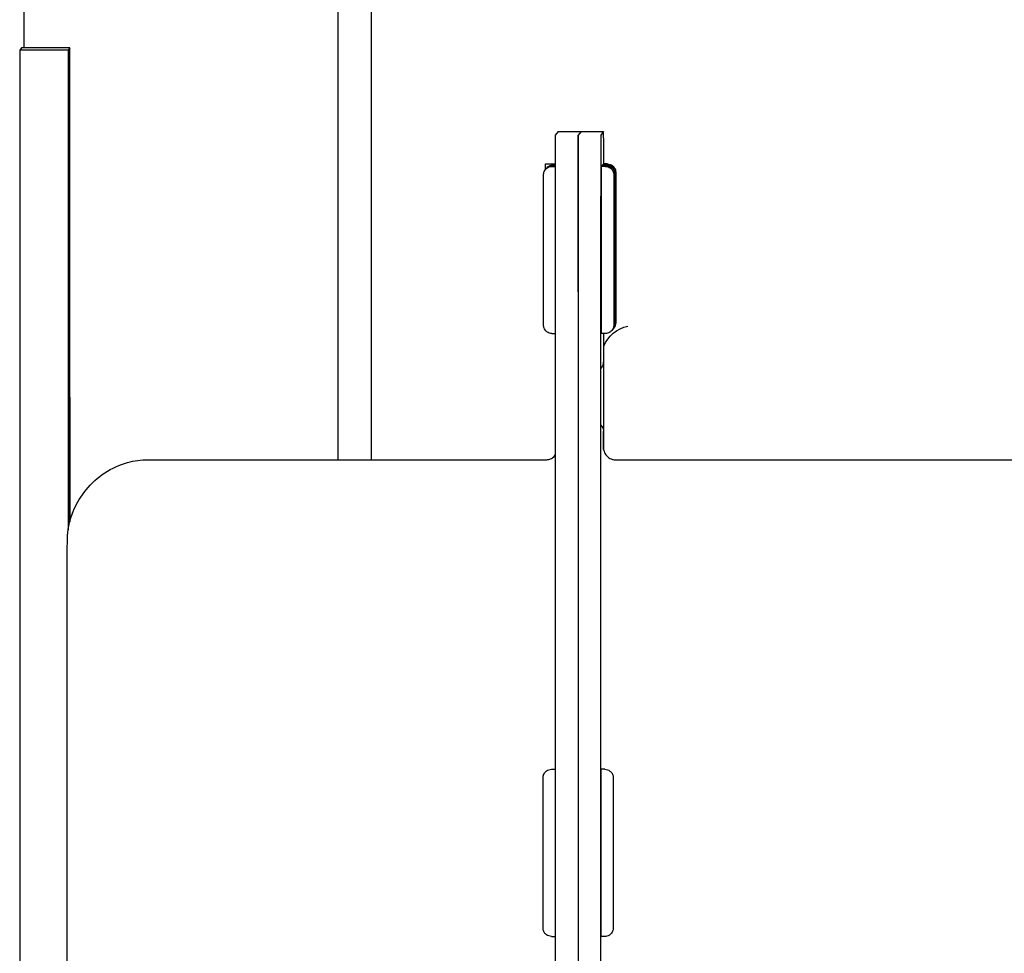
# Model space of a CAD drawing. Header units: inches. Extents: x 1 to 669, y 0 to 417.
# Tile 128 of 256: x 66.2 to 67.38, y 369.63 to 370.74. Entities that reach past the tile are written whole.
import ezdxf

# ---------------------------------------------------------------- set-up
doc = ezdxf.new("R2010")
doc.units = ezdxf.units.IN
doc.header["$LTSCALE"] = 12
doc.header["$MEASUREMENT"] = 0
doc.layers.add('X', color=1, linetype='CONTINUOUS')

msp = doc.modelspace()

# ---------------------------------------------------------------- linework, layer by layer
at = {"layer": 'X', "extrusion": (-2.44929e-16, -1, -2.22045e-16)}
for p, q in [((66.58191, 370.21584), (66.58191, 371.51566)), ((66.62128, 371.51566), (66.62128, 370.21584)), ((66.20571, 370.70881), (66.20571, 371.03318)), ((66.20255, 370.70881), (66.20043, 370.7061)), ((66.20043, 370.7061), (66.20043, 367.2061)), ((66.25843, 370.7061), (66.20043, 370.7061)), ((66.26055, 370.70881), (66.20255, 370.70881)), ((66.26055, 370.70881), (66.25843, 370.7061)), ((66.25843, 370.7061), (66.25843, 370.13182)), ((66.26055, 370.14238), (66.26055, 370.70881)), ((66.84211, 370.60441), (66.84557, 370.60884)), ((66.84557, 370.60884), (66.89957, 370.60884)), ((66.87257, 370.60884), (66.86911, 370.60441)), ((66.89957, 370.60884), (66.89611, 370.60441)), ((66.83, 370.57005), (66.84204, 370.57005)), ((66.83768, 370.56708), (66.84204, 370.56708)), ((66.83846, 370.56807), (66.84204, 370.56807)), ((66.83923, 370.56905), (66.84204, 370.56905)), ((66.90168, 370.56708), (66.89668, 370.56708)), ((66.90246, 370.56807), (66.89746, 370.56807)), ((66.90323, 370.56905), (66.89823, 370.56905)), ((66.904, 370.57005), (66.899, 370.57005)), ((66.84199, 367.49176), (66.84199, 370.41676)), ((66.86899, 370.41676), (66.86899, 367.49176)), ((66.89599, 370.41676), (66.89599, 367.49176)), ((66.83, 370.37005), (66.83058, 370.37005)), ((66.83768, 370.36708), (66.84199, 370.36708)), ((66.90168, 370.36708), (66.89668, 370.36708)), ((66.89969, 370.22697), (66.89969, 370.36708)), ((66.89618, 370.32493), (66.89738, 370.32647)), ((66.89946, 370.22801), (66.89946, 370.25007)), ((66.25873, 370.23208), (66.25877, 370.23208)), ((66.26037, 370.23418), (66.26041, 370.23418)), ((66.35393, 370.21584), (66.83018, 370.21584)), ((66.91418, 370.21584), (67.39043, 370.21584)), ((66.25873, 370.19599), (66.25877, 370.19599)), ((66.26037, 370.19809), (66.26041, 370.19809)), ((66.27738, 370.17639), (66.28007, 370.17982)), ((66.26039, 370.16091), (66.26036, 370.16086)), ((66.25875, 370.15881), (66.25872, 370.15876)), ((66.83708, 369.84537), (66.84199, 369.84537)), ((66.90108, 369.84537), (66.89608, 369.84537)), ((66.25732, 368.07217), (66.25732, 369.83717)), ((66.83708, 369.64537), (66.84199, 369.64537)), ((66.90108, 369.64537), (66.89608, 369.64537))]:
    msp.add_line(p, q, dxfattribs=at)
at = {"layer": 'X'}
for centre, major_axis, ratio, start_param, end_param in [((66.89957, 370.42134), (0, 0.1875), 0.0006521, -0.6549074, 0.0008344), ((66.86911, 370.41691), (0, 0.1875), 0.0006521, 0.0008344, 1.5716308), ((66.89611, 370.41691), (0, 0.1875), 0.0006521, 0.0008344, 1.5716308), ((66.89668, 370.46708), (0, 0.1), 0.0006521, 0, 1.5716308), ((66.89746, 370.46807), (0, 0.1), 0.0006521, 0, 0.1408622), ((66.89823, 370.46905), (0, 0.1), 0.0006521, 0, 0.1402069), ((66.899, 370.47005), (0, 0.1), 0.0006521, 0, 0.1408622), ((66.89668, 370.46708), (0, -0.1), 0.0006521, -1.5699619, 0), ((66.88951, 370.33264), (-0.00326, -0.00946), 0.9989424, 1.2387848, 1.9021557), ((66.26039, 370.21611), (0, -0.075), 0.0006521, 0.1353228, 4.7132234), ((66.25875, 370.21401), (0, -0.075), 0.0006521, -1.5699619, 4.7132234), ((66.25874, 370.21086), (0, 0.05255), 0.0006445, -0.0010912, 0.598985), ((66.25875, 370.21401), (0, 0.0487), 0.0006521, -0.7845568, 0.0008258), ((66.26039, 370.21296), (0, 0.05255), 0.0006445, -0.0010912, 0.598985), ((66.26039, 370.21611), (0, 0.0487), 0.0006521, -0.7845568, 0.0008258), ((66.25875, 370.21401), (0, 0.03608), 0.0006521, 0.0008344, 1.048032), ((66.25875, 370.21401), (0, 0.03608), 0.0006521, -1.0463631, 0.0004694), ((66.25875, 370.20579), (0, 0.05226), 0.0006529, -1.3769486, -0.6148738), ((66.26039, 370.21611), (0, 0.03608), 0.0006521, 0.0008344, 1.048032), ((66.26039, 370.21611), (0, 0.03608), 0.0006521, -1.0463631, 0.0004694), ((66.2604, 370.20789), (0, 0.05226), 0.0006529, -1.3769486, -0.6148738), ((66.88623, 370.24594), (0.00946, -0.00326), 0.9989406, 0.3320115, 0.4351387), ((66.25875, 370.21401), (0, -0.03608), 0.0006521, -2.0935607, -1.0463631), ((66.25875, 370.21401), (0, 0.03608), 0.0006521, -2.0935607, -1.0463631), ((66.26039, 370.21611), (0, -0.03608), 0.0006521, -2.0935607, -1.0463631), ((66.26039, 370.21611), (0, 0.03608), 0.0006521, -2.0935607, -1.0463631), ((66.26039, 370.21611), (0, -0.075), 0.0006521, -1.5699619, -0.130196), ((66.25875, 370.21401), (0, -0.03608), 0.0006521, -1.0463631, 0.0008344), ((66.25875, 370.21401), (0, -0.03608), 0.0006521, 0.0008344, 1.048032), ((66.26039, 370.21611), (0, -0.03608), 0.0006521, -1.0463631, 0.0008344), ((66.26039, 370.21611), (0, -0.03608), 0.0006521, 0.0008344, 1.048032), ((66.89608, 369.74537), (0, 0.1), 0.0006521, 0, 1.5716308), ((66.89608, 369.74537), (0, -0.1), 0.0006521, -1.5699619, 0)]:
    msp.add_ellipse(centre, major_axis=major_axis, ratio=ratio, start_param=start_param, end_param=end_param, dxfattribs=at)
at = {"layer": 'X', "extrusion": (5.43853e-32, 2.22045e-16, -1)}
for centre, major_axis, start_param, end_param in [((66.84211, 370.41691), (0, 0.1875), -1.5716308, -0.0008344), ((66.83, 370.47005), (0, 0.1), -0.3651148, 0)]:
    msp.add_ellipse(centre, major_axis=major_axis, ratio=0.0006521, start_param=start_param, end_param=end_param, dxfattribs=at)
at = {"layer": 'X', "extrusion": (5.43852e-32, 2.22045e-16, -1)}
for centre, major_axis, start_param, end_param in [((66.86911, 370.41691), (0, 0.1875), -1.5716308, -0.0008344), ((66.26039, 370.21611), (0, -0.0552), -1.6042738, 2.3880031), ((66.25875, 370.21401), (0, -0.0552), -0.0009313, 2.3880031)]:
    msp.add_ellipse(centre, major_axis=major_axis, ratio=0.0006521, start_param=start_param, end_param=end_param, dxfattribs=at)
at = {"layer": 'X', "extrusion": (5.43854e-32, 2.22045e-16, -1)}
msp.add_ellipse((66.83, 370.47005), major_axis=(0, -0.1), ratio=0.0006521, start_param=0, end_param=0.1139131, dxfattribs=at)
at = {"layer": 'X', "extrusion": (1.47911e-31, 2.22045e-16, -1)}
msp.add_ellipse((66.88946, 370.25007), major_axis=(0.00326, 0.00946), ratio=0.9989424, start_param=0.4049527, end_param=1.239437, dxfattribs=at)
at = {"layer": 'X'}
for points, knots in [([(66.83768, 370.36708), (66.8366, 370.36708), (66.83551, 370.36726), (66.83347, 370.36795), (66.83251, 370.36846), (66.83082, 370.36974), (66.83006, 370.37052), (66.82885, 370.37227), (66.82839, 370.37325), (66.82794, 370.37476), (66.82784, 370.37527), (66.82776, 370.37587), (66.82774, 370.37598), (66.82773, 370.37617), (66.82772, 370.37624), (66.82771, 370.3764), (66.8277, 370.37647), (66.8277, 370.37659), (66.82769, 370.37664), (66.82769, 370.37674), (66.82769, 370.37678), (66.82769, 370.3769), (66.82768, 370.37694), (66.82768, 370.37711), (66.82768, 370.37721), (66.82768, 370.37778), (66.82767, 370.3785), (66.82766, 370.38194), (66.82766, 370.38614), (66.82765, 370.39701), (66.82764, 370.40363), (66.82763, 370.41861), (66.82763, 370.42717), (66.82763, 370.44513), (66.82763, 370.45475), (66.82763, 370.47387), (66.82763, 370.48359), (66.82763, 370.50192), (66.82763, 370.51075), (66.82764, 370.52643), (66.82764, 370.53348), (66.82765, 370.54492), (66.82766, 370.54946), (66.82767, 370.55399), (66.82767, 370.55514), (66.82768, 370.55637), (66.82768, 370.5567), (66.82768, 370.55704), (66.82768, 370.55712), (66.82769, 370.55729), (66.82769, 370.55734), (66.82769, 370.55753), (66.8277, 370.55761), (66.82771, 370.55779), (66.82771, 370.55786), (66.82773, 370.55803), (66.82774, 370.55813), (66.82777, 370.55837), (66.82779, 370.55851), (66.82785, 370.55889), (66.82789, 370.55913), (66.82807, 370.5599), (66.82824, 370.56042), (66.82881, 370.56179), (66.8293, 370.56262), (66.83056, 370.56418), (66.83137, 370.56491), (66.83315, 370.56606), (66.83415, 370.5665), (66.83599, 370.56697), (66.83684, 370.56708), (66.83768, 370.56708)], [0, 0, 0, 0, 0.0032486, 0.0032486, 0.00643284, 0.00643284, 0.00961935, 0.00961935, 0.01280485, 0.01280485, 0.0143401, 0.0143401, 0.01470487, 0.01470487, 0.01497982, 0.01497982, 0.01536006, 0.01536006, 0.01574395, 0.01574395, 0.01637924, 0.01637924, 0.01785202, 0.01785202, 0.02226475, 0.02226475, 0.03553342, 0.03553342, 0.06637602, 0.06637602, 0.09507725, 0.09507725, 0.12376912, 0.12376912, 0.15245262, 0.15245262, 0.1811343, 0.1811343, 0.20981587, 0.20981587, 0.2384989, 0.2384989, 0.26718764, 0.26718764, 0.28141293, 0.28141293, 0.28955979, 0.28955979, 0.29326269, 0.29326269, 0.29465359, 0.29465359, 0.29530503, 0.29530503, 0.29558883, 0.29558883, 0.29594851, 0.29594851, 0.29637696, 0.29637696, 0.29713583, 0.29713583, 0.29875064, 0.29875064, 0.30159224, 0.30159224, 0.304771, 0.304771, 0.30795706, 0.30795706, 0.31048651, 0.31048651, 0.31048651, 0.31048651]), ([(66.83021, 370.56372), (66.83035, 370.56394), (66.83051, 370.56415), (66.83134, 370.56517), (66.83214, 370.5659), (66.83392, 370.56705), (66.83492, 370.56749), (66.83677, 370.56797), (66.83762, 370.56807), (66.83846, 370.56807)], [0.3008185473, 0.3008185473, 0.3008185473, 0.3008185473, 0.3015922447, 0.3015922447, 0.3047710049, 0.3047710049, 0.307957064, 0.307957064, 0.3104865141, 0.3104865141, 0.3104865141, 0.3104865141]), ([(66.83098, 370.56471), (66.83112, 370.56492), (66.83128, 370.56513), (66.8321, 370.56615), (66.83291, 370.56688), (66.83469, 370.56803), (66.83569, 370.56847), (66.83753, 370.56895), (66.83838, 370.56905), (66.83923, 370.56905)], [0.3008243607, 0.3008243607, 0.3008243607, 0.3008243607, 0.3015922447, 0.3015922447, 0.3047710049, 0.3047710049, 0.307957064, 0.307957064, 0.3104865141, 0.3104865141, 0.3104865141, 0.3104865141]), ([(66.90168, 370.56708), (66.90277, 370.56708), (66.90386, 370.5669), (66.9059, 370.56622), (66.90686, 370.56571), (66.90855, 370.56443), (66.90931, 370.56364), (66.91051, 370.5619), (66.91098, 370.56091), (66.91142, 370.55941), (66.91153, 370.55889), (66.91161, 370.5583), (66.91162, 370.55818), (66.91164, 370.558), (66.91165, 370.55793), (66.91166, 370.55777), (66.91167, 370.55769), (66.91167, 370.55757), (66.91168, 370.55753), (66.91168, 370.55743), (66.91168, 370.55738), (66.91168, 370.55727), (66.91168, 370.55723), (66.91169, 370.55706), (66.91169, 370.55695), (66.91169, 370.55638), (66.9117, 370.55567), (66.9117, 370.55222), (66.91171, 370.54803), (66.91172, 370.53715), (66.91173, 370.53054), (66.91173, 370.51556), (66.91174, 370.507), (66.91174, 370.48904), (66.91174, 370.47941), (66.91174, 370.4603), (66.91174, 370.45058), (66.91174, 370.43225), (66.91174, 370.42342), (66.91173, 370.40774), (66.91172, 370.40069), (66.91171, 370.38924), (66.91171, 370.3847), (66.9117, 370.38017), (66.9117, 370.37902), (66.91169, 370.37779), (66.91169, 370.37747), (66.91169, 370.37713), (66.91169, 370.37705), (66.91168, 370.37688), (66.91168, 370.37683), (66.91168, 370.37664), (66.91167, 370.37656), (66.91166, 370.37637), (66.91166, 370.37631), (66.91164, 370.37614), (66.91163, 370.37603), (66.9116, 370.3758), (66.91158, 370.37566), (66.91152, 370.37528), (66.91148, 370.37503), (66.91129, 370.37427), (66.91113, 370.37375), (66.91056, 370.37238), (66.91007, 370.37155), (66.90881, 370.36999), (66.908, 370.36926), (66.90622, 370.36811), (66.90522, 370.36767), (66.90338, 370.36719), (66.90253, 370.36708), (66.90168, 370.36708)], [0, 0, 0, 0, 0.0032486, 0.0032486, 0.00643284, 0.00643284, 0.00961935, 0.00961935, 0.01280485, 0.01280485, 0.0143401, 0.0143401, 0.01470487, 0.01470487, 0.01497982, 0.01497982, 0.01536006, 0.01536006, 0.01574395, 0.01574395, 0.01637924, 0.01637924, 0.01785202, 0.01785202, 0.02226475, 0.02226475, 0.03553342, 0.03553342, 0.06637602, 0.06637602, 0.09507725, 0.09507725, 0.12376912, 0.12376912, 0.15245262, 0.15245262, 0.1811343, 0.1811343, 0.20981587, 0.20981587, 0.2384989, 0.2384989, 0.26718764, 0.26718764, 0.28141293, 0.28141293, 0.28955979, 0.28955979, 0.29326269, 0.29326269, 0.29465359, 0.29465359, 0.29530503, 0.29530503, 0.29558883, 0.29558883, 0.29594851, 0.29594851, 0.29637696, 0.29637696, 0.29713583, 0.29713583, 0.29875064, 0.29875064, 0.30159224, 0.30159224, 0.304771, 0.304771, 0.30795706, 0.30795706, 0.31048651, 0.31048651, 0.31048651, 0.31048651]), ([(66.90246, 370.56807), (66.90354, 370.56807), (66.90464, 370.56789), (66.90667, 370.56721), (66.90763, 370.5667), (66.90933, 370.56542), (66.91008, 370.56463), (66.91129, 370.56289), (66.91176, 370.5619), (66.9122, 370.5604), (66.91231, 370.55988), (66.91239, 370.55929), (66.9124, 370.55917), (66.91242, 370.55899), (66.91242, 370.55892), (66.91244, 370.55876), (66.91244, 370.55868), (66.91245, 370.55856), (66.91245, 370.55852), (66.91245, 370.55842), (66.91246, 370.55837), (66.91246, 370.55826), (66.91246, 370.55822), (66.91246, 370.55805), (66.91246, 370.55794), (66.91247, 370.55737), (66.91247, 370.55666), (66.91248, 370.55321), (66.91249, 370.54902), (66.9125, 370.53815), (66.9125, 370.53153), (66.91251, 370.51655), (66.91251, 370.50799), (66.91252, 370.49003), (66.91252, 370.4804), (66.91252, 370.46129), (66.91252, 370.45157), (66.91251, 370.43324), (66.91251, 370.42441), (66.9125, 370.40873), (66.9125, 370.40168), (66.91249, 370.39023), (66.91248, 370.38569), (66.91247, 370.38116), (66.91247, 370.38001), (66.91247, 370.37878), (66.91246, 370.37846), (66.91246, 370.37812), (66.91246, 370.37804), (66.91246, 370.37787), (66.91246, 370.37782), (66.91245, 370.37763), (66.91245, 370.37755), (66.91243, 370.37736), (66.91243, 370.3773), (66.91241, 370.37713), (66.9124, 370.37703), (66.91238, 370.37679), (66.91236, 370.37665), (66.9123, 370.37627), (66.91225, 370.37602), (66.91207, 370.37526), (66.9119, 370.37474), (66.91133, 370.37337), (66.91084, 370.37254), (66.91015, 370.37168), (66.91004, 370.37155), (66.90994, 370.37143)], [0, 0, 0, 0, 0.0032486, 0.0032486, 0.00643284, 0.00643284, 0.00961935, 0.00961935, 0.01280485, 0.01280485, 0.0143401, 0.0143401, 0.01470487, 0.01470487, 0.01497982, 0.01497982, 0.01536006, 0.01536006, 0.01574395, 0.01574395, 0.01637924, 0.01637924, 0.01785202, 0.01785202, 0.02226475, 0.02226475, 0.03553342, 0.03553342, 0.06637602, 0.06637602, 0.09507725, 0.09507725, 0.12376912, 0.12376912, 0.15245262, 0.15245262, 0.1811343, 0.1811343, 0.20981587, 0.20981587, 0.2384989, 0.2384989, 0.26718764, 0.26718764, 0.28141293, 0.28141293, 0.28955979, 0.28955979, 0.29326269, 0.29326269, 0.29465359, 0.29465359, 0.29530503, 0.29530503, 0.29558883, 0.29558883, 0.29594851, 0.29594851, 0.29637696, 0.29637696, 0.29713583, 0.29713583, 0.29875064, 0.29875064, 0.30159224, 0.30159224, 0.30207401, 0.30207401, 0.30207401, 0.30207401]), ([(66.90323, 370.56905), (66.90431, 370.56905), (66.90541, 370.56887), (66.90744, 370.56819), (66.9084, 370.56768), (66.91009, 370.5664), (66.91085, 370.56561), (66.91206, 370.56387), (66.91252, 370.56288), (66.91297, 370.56138), (66.91307, 370.56086), (66.91315, 370.56027), (66.91317, 370.56016), (66.91318, 370.55997), (66.91319, 370.5599), (66.9132, 370.55974), (66.91321, 370.55966), (66.91321, 370.55954), (66.91322, 370.5595), (66.91322, 370.5594), (66.91322, 370.55936), (66.91323, 370.55924), (66.91323, 370.5592), (66.91323, 370.55903), (66.91323, 370.55893), (66.91323, 370.55835), (66.91324, 370.55764), (66.91325, 370.55419), (66.91325, 370.55), (66.91326, 370.53913), (66.91327, 370.53251), (66.91328, 370.51753), (66.91328, 370.50897), (66.91328, 370.49101), (66.91328, 370.48138), (66.91328, 370.46227), (66.91328, 370.45255), (66.91328, 370.43422), (66.91328, 370.42539), (66.91327, 370.40971), (66.91327, 370.40266), (66.91326, 370.39122), (66.91325, 370.38667), (66.91324, 370.38214), (66.91324, 370.381), (66.91323, 370.37976), (66.91323, 370.37944), (66.91323, 370.3791), (66.91323, 370.37902), (66.91322, 370.37885), (66.91322, 370.3788), (66.91322, 370.37861), (66.91321, 370.37853), (66.9132, 370.37835), (66.9132, 370.37828), (66.91318, 370.37811), (66.91317, 370.37801), (66.91314, 370.37777), (66.91312, 370.37763), (66.91306, 370.37725), (66.91302, 370.377), (66.91284, 370.37624), (66.91267, 370.37572), (66.9121, 370.37435), (66.91161, 370.37352), (66.91091, 370.37266), (66.91081, 370.37254), (66.91071, 370.37242)], [0, 0, 0, 0, 0.0032486, 0.0032486, 0.00643284, 0.00643284, 0.00961935, 0.00961935, 0.01280485, 0.01280485, 0.0143401, 0.0143401, 0.01470487, 0.01470487, 0.01497982, 0.01497982, 0.01536006, 0.01536006, 0.01574395, 0.01574395, 0.01637924, 0.01637924, 0.01785202, 0.01785202, 0.02226475, 0.02226475, 0.03553342, 0.03553342, 0.06637602, 0.06637602, 0.09507725, 0.09507725, 0.12376912, 0.12376912, 0.15245262, 0.15245262, 0.1811343, 0.1811343, 0.20981587, 0.20981587, 0.2384989, 0.2384989, 0.26718764, 0.26718764, 0.28141293, 0.28141293, 0.28955979, 0.28955979, 0.29326269, 0.29326269, 0.29465359, 0.29465359, 0.29530503, 0.29530503, 0.29558883, 0.29558883, 0.29594851, 0.29594851, 0.29637696, 0.29637696, 0.29713583, 0.29713583, 0.29875064, 0.29875064, 0.30159224, 0.30159224, 0.30206819, 0.30206819, 0.30206819, 0.30206819]), ([(66.904, 370.57005), (66.90508, 370.57005), (66.90618, 370.56986), (66.90821, 370.56918), (66.90917, 370.56867), (66.91087, 370.56739), (66.91162, 370.5666), (66.91283, 370.56486), (66.9133, 370.56387), (66.91374, 370.56237), (66.91385, 370.56185), (66.91393, 370.56126), (66.91394, 370.56115), (66.91396, 370.56096), (66.91396, 370.56089), (66.91398, 370.56073), (66.91398, 370.56066), (66.91399, 370.56053), (66.91399, 370.56049), (66.91399, 370.56039), (66.914, 370.56035), (66.914, 370.56023), (66.914, 370.56019), (66.914, 370.56002), (66.914, 370.55992), (66.91401, 370.55934), (66.91401, 370.55863), (66.91402, 370.55518), (66.91403, 370.55099), (66.91404, 370.54012), (66.91404, 370.5335), (66.91405, 370.51852), (66.91405, 370.50996), (66.91406, 370.492), (66.91406, 370.48237), (66.91406, 370.46326), (66.91406, 370.45354), (66.91405, 370.43521), (66.91405, 370.42638), (66.91404, 370.4107), (66.91404, 370.40365), (66.91403, 370.39221), (66.91402, 370.38766), (66.91402, 370.38313), (66.91401, 370.38199), (66.91401, 370.38075), (66.91401, 370.38043), (66.914, 370.38009), (66.914, 370.38001), (66.914, 370.37984), (66.914, 370.37979), (66.91399, 370.3796), (66.91399, 370.37952), (66.91397, 370.37934), (66.91397, 370.37927), (66.91396, 370.3791), (66.91395, 370.379), (66.91392, 370.37876), (66.9139, 370.37862), (66.91384, 370.37824), (66.91379, 370.37799), (66.91361, 370.37723), (66.91344, 370.37671), (66.91288, 370.37534), (66.91238, 370.37451), (66.91169, 370.37365), (66.91158, 370.37353), (66.91148, 370.3734)], [0, 0, 0, 0, 0.0032486, 0.0032486, 0.00643284, 0.00643284, 0.00961935, 0.00961935, 0.01280485, 0.01280485, 0.0143401, 0.0143401, 0.01470487, 0.01470487, 0.01497982, 0.01497982, 0.01536006, 0.01536006, 0.01574395, 0.01574395, 0.01637924, 0.01637924, 0.01785202, 0.01785202, 0.02226475, 0.02226475, 0.03553342, 0.03553342, 0.06637602, 0.06637602, 0.09507725, 0.09507725, 0.12376912, 0.12376912, 0.15245262, 0.15245262, 0.1811343, 0.1811343, 0.20981587, 0.20981587, 0.2384989, 0.2384989, 0.26718764, 0.26718764, 0.28141293, 0.28141293, 0.28955979, 0.28955979, 0.29326269, 0.29326269, 0.29465359, 0.29465359, 0.29530503, 0.29530503, 0.29558883, 0.29558883, 0.29594851, 0.29594851, 0.29637696, 0.29637696, 0.29713583, 0.29713583, 0.29875064, 0.29875064, 0.30159224, 0.30159224, 0.30207401, 0.30207401, 0.30207401, 0.30207401]), ([(66.83018, 370.21584), (66.83181, 370.21584), (66.83345, 370.21611), (66.8365, 370.21714), (66.83794, 370.21791), (66.83967, 370.21921), (66.84012, 370.21959), (66.84054, 370.21999)], [0, 0, 0, 0, 0.004869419, 0.004869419, 0.009646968, 0.009646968, 0.011379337, 0.011379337, 0.011379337, 0.011379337]), ([(66.83932, 370.21817), (66.84031, 370.21944), (66.84111, 370.2209), (66.84177, 370.22277), (66.84189, 370.22316), (66.84199, 370.22353)], [0, 0, 0, 0, 0.0048406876, 0.0048406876, 0.006041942, 0.006041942, 0.006041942, 0.006041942]), ([(66.8992, 370.23034), (66.8992, 370.23034), (66.8992, 370.23033), (66.8992, 370.23023), (66.8992, 370.23017), (66.89923, 370.22967), (66.89924, 370.22948), (66.8993, 370.22902), (66.89932, 370.22884), (66.89941, 370.22822), (66.89951, 370.22772), (66.89987, 370.22624), (66.90023, 370.22523), (66.90115, 370.22335), (66.90171, 370.22245), (66.90299, 370.2208), (66.90372, 370.22004), (66.90532, 370.2187), (66.9062, 370.2181), (66.90804, 370.21712), (66.90902, 370.21672), (66.91137, 370.21604), (66.91278, 370.21584), (66.91418, 370.21584)], [0.598625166, 0.598625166, 0.598625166, 0.598625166, 0.602019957, 0.602019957, 0.606326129, 0.606326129, 0.607913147, 0.607913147, 0.608700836, 0.608700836, 0.6103013, 0.6103013, 0.613462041, 0.613462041, 0.616599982, 0.616599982, 0.619737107, 0.619737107, 0.622874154, 0.622874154, 0.626011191, 0.626011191, 0.630213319, 0.630213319, 0.630213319, 0.630213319]), ([(66.28007, 370.17982), (66.28631, 370.18781), (66.29396, 370.19486), (66.31074, 370.20589), (66.32005, 370.21007), (66.33754, 370.21476), (66.34577, 370.21584), (66.35393, 370.21584)], [0, 0, 0, 0, 0.030401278, 0.030401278, 0.060253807, 0.060253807, 0.084739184, 0.084739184, 0.084739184, 0.084739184]), ([(66.25732, 369.83717), (66.25732, 369.86759), (66.25732, 369.8984), (66.25733, 369.95553), (66.25734, 369.98263), (66.25737, 370.03039), (66.25738, 370.05165), (66.25741, 370.08573), (66.25743, 370.09897), (66.25746, 370.11171), (66.25747, 370.1148), (66.25748, 370.11789), (66.25749, 370.11855), (66.2575, 370.11977), (66.25751, 370.12004), (66.25752, 370.12079), (66.25753, 370.12121), (66.25757, 370.12232), (66.25759, 370.12285), (66.25765, 370.12408), (66.2577, 370.12478), (66.25785, 370.12691), (66.258, 370.12841), (66.25843, 370.13201), (66.25876, 370.13413), (66.26033, 370.14233), (66.26211, 370.14835), (66.26771, 370.16205), (66.2721, 370.16962), (66.27738, 370.17639)], [0, 0, 0, 0, 0.09124678, 0.09124678, 0.180847, 0.180847, 0.27052259, 0.27052259, 0.36025867, 0.36025867, 0.40494157, 0.40494157, 0.42660109, 0.42660109, 0.43197052, 0.43197052, 0.43580846, 0.43580846, 0.43809618, 0.43809618, 0.44037378, 0.44037378, 0.4449161, 0.4449161, 0.45134792, 0.45134792, 0.46999733, 0.46999733, 0.49575334, 0.49575334, 0.49575334, 0.49575334]), ([(66.83708, 369.64537), (66.836, 369.64537), (66.8349, 369.64555), (66.83287, 369.64624), (66.83191, 369.64675), (66.83021, 369.64803), (66.82946, 369.64881), (66.82825, 369.65056), (66.82778, 369.65155), (66.82734, 369.65305), (66.82724, 369.65356), (66.82716, 369.65416), (66.82714, 369.65427), (66.82712, 369.65446), (66.82712, 369.65453), (66.82711, 369.65469), (66.8271, 369.65476), (66.82709, 369.65488), (66.82709, 369.65493), (66.82709, 369.65503), (66.82709, 369.65507), (66.82708, 369.65519), (66.82708, 369.65523), (66.82708, 369.6554), (66.82708, 369.6555), (66.82707, 369.65608), (66.82707, 369.65679), (66.82706, 369.66024), (66.82706, 369.66443), (66.82705, 369.6753), (66.82704, 369.68192), (66.82703, 369.6969), (66.82703, 369.70546), (66.82703, 369.72342), (66.82702, 369.73304), (66.82702, 369.7435), (66.82702, 369.7444), (66.82702, 369.748), (66.82702, 369.7507), (66.82702, 369.76153), (66.82703, 369.76964), (66.82703, 369.78626), (66.82703, 369.7948), (66.82704, 369.80965), (66.82705, 369.81617), (66.82706, 369.82644), (66.82706, 369.83032), (66.82707, 369.83367), (66.82707, 369.83441), (66.82708, 369.8351), (66.82708, 369.83525), (66.82708, 369.83547), (66.82708, 369.83551), (66.82709, 369.83571), (66.82709, 369.83576), (66.8271, 369.8359), (66.8271, 369.83599), (66.82712, 369.83622), (66.82713, 369.83635), (66.82716, 369.8366), (66.82717, 369.83672), (66.82722, 369.83706), (66.82726, 369.83728), (66.82741, 369.83795), (66.82754, 369.8384), (66.82801, 369.83967), (66.82843, 369.84046), (66.82956, 369.84204), (66.83032, 369.84281), (66.83203, 369.84407), (66.833, 369.84456), (66.83499, 369.84521), (66.83605, 369.84537), (66.83708, 369.84537)], [0, 0, 0, 0, 0.0032486, 0.0032486, 0.00643284, 0.00643284, 0.00961935, 0.00961935, 0.01280485, 0.01280485, 0.0143401, 0.0143401, 0.01470487, 0.01470487, 0.01497982, 0.01497982, 0.01536006, 0.01536006, 0.01574395, 0.01574395, 0.01637924, 0.01637924, 0.01785202, 0.01785202, 0.02226475, 0.02226475, 0.03553342, 0.03553342, 0.06637602, 0.06637602, 0.09507725, 0.09507725, 0.12376912, 0.12376912, 0.15245262, 0.15245262, 0.1551505, 0.1551505, 0.16325145, 0.16325145, 0.18775779, 0.18775779, 0.21657726, 0.21657726, 0.24525611, 0.24525611, 0.27394802, 0.27394802, 0.28619571, 0.28619571, 0.29174862, 0.29174862, 0.29434908, 0.29434908, 0.29494733, 0.29494733, 0.29549571, 0.29549571, 0.29594024, 0.29594024, 0.29632845, 0.29632845, 0.29700344, 0.29700344, 0.29840249, 0.29840249, 0.30106446, 0.30106446, 0.30423201, 0.30423201, 0.30741792, 0.30741792, 0.31053166, 0.31053166, 0.31053166, 0.31053166]), ([(66.90108, 369.84537), (66.90217, 369.84537), (66.90326, 369.84519), (66.90529, 369.84451), (66.90626, 369.844), (66.90795, 369.84272), (66.90871, 369.84193), (66.90991, 369.84019), (66.91038, 369.8392), (66.91082, 369.8377), (66.91093, 369.83718), (66.91101, 369.83659), (66.91102, 369.83647), (66.91104, 369.83629), (66.91105, 369.83622), (66.91106, 369.83606), (66.91106, 369.83598), (66.91107, 369.83586), (66.91107, 369.83582), (66.91108, 369.83572), (66.91108, 369.83567), (66.91108, 369.83556), (66.91108, 369.83552), (66.91109, 369.83535), (66.91109, 369.83524), (66.91109, 369.83467), (66.91109, 369.83396), (66.9111, 369.83051), (66.91111, 369.82632), (66.91112, 369.81545), (66.91113, 369.80883), (66.91113, 369.79385), (66.91114, 369.78529), (66.91114, 369.76733), (66.91114, 369.7577), (66.91114, 369.73859), (66.91114, 369.72887), (66.91114, 369.71054), (66.91113, 369.70171), (66.91113, 369.68603), (66.91112, 369.67898), (66.91111, 369.66753), (66.91111, 369.66299), (66.9111, 369.65846), (66.9111, 369.65731), (66.91109, 369.65608), (66.91109, 369.65576), (66.91109, 369.65542), (66.91109, 369.65534), (66.91108, 369.65517), (66.91108, 369.65512), (66.91107, 369.65493), (66.91107, 369.65485), (66.91106, 369.65466), (66.91105, 369.6546), (66.91104, 369.65443), (66.91103, 369.65433), (66.911, 369.65409), (66.91098, 369.65395), (66.91092, 369.65357), (66.91087, 369.65332), (66.91069, 369.65256), (66.91053, 369.65204), (66.90996, 369.65067), (66.90947, 369.64984), (66.90821, 369.64828), (66.9074, 369.64755), (66.90562, 369.6464), (66.90462, 369.64596), (66.90278, 369.64548), (66.90193, 369.64537), (66.90108, 369.64537)], [0, 0, 0, 0, 0.0032486, 0.0032486, 0.00643284, 0.00643284, 0.00961935, 0.00961935, 0.01280485, 0.01280485, 0.0143401, 0.0143401, 0.01470487, 0.01470487, 0.01497982, 0.01497982, 0.01536006, 0.01536006, 0.01574395, 0.01574395, 0.01637924, 0.01637924, 0.01785202, 0.01785202, 0.02226475, 0.02226475, 0.03553342, 0.03553342, 0.06637602, 0.06637602, 0.09507725, 0.09507725, 0.12376912, 0.12376912, 0.15245262, 0.15245262, 0.1811343, 0.1811343, 0.20981587, 0.20981587, 0.2384989, 0.2384989, 0.26718764, 0.26718764, 0.28141293, 0.28141293, 0.28955979, 0.28955979, 0.29326269, 0.29326269, 0.29465359, 0.29465359, 0.29530503, 0.29530503, 0.29558883, 0.29558883, 0.29594851, 0.29594851, 0.29637696, 0.29637696, 0.29713583, 0.29713583, 0.29875064, 0.29875064, 0.30159224, 0.30159224, 0.304771, 0.304771, 0.30795706, 0.30795706, 0.31048651, 0.31048651, 0.31048651, 0.31048651])]:
    msp.add_open_spline(points, degree=3, knots=knots, dxfattribs=at)
for points in [[(66.89969, 370.35169), (66.90457, 370.36379), (66.91533, 370.37321), (66.92859, 370.37584)], [(66.25871, 370.26346), (66.25872, 370.26345), (66.25873, 370.26343), (66.25874, 370.26341)], [(66.26037, 370.25636), (66.26036, 370.25638), (66.26036, 370.25639), (66.26035, 370.2564)], [(66.26036, 370.26557), (66.26037, 370.26555), (66.26038, 370.26553), (66.26039, 370.26551)], [(66.25873, 370.25426), (66.25872, 370.25427), (66.25871, 370.25429), (66.25871, 370.2543)]]:
    msp.add_open_spline(points, degree=3, dxfattribs=at)
for points, weights in [([(66.25877, 370.23208), (66.25875, 370.2321), (66.25873, 370.23212)], [1.58469494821, 1.58517483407, 1.58565284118]), ([(66.25873, 370.23199), (66.25875, 370.23203), (66.25877, 370.23208)], [1.58565501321, 1.58517592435, 1.5846949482]), ([(66.26041, 370.23418), (66.26039, 370.2342), (66.26037, 370.23422)], [1.58469494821, 1.58517483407, 1.58565284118]), ([(66.26037, 370.2341), (66.26039, 370.23414), (66.26041, 370.23418)], [1.58565501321, 1.58517592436, 1.5846949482]), ([(66.25877, 370.19599), (66.25875, 370.19603), (66.25873, 370.19607)], [1.5846949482, 1.58517638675, 1.58565593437]), ([(66.25873, 370.19595), (66.25875, 370.19597), (66.25877, 370.19599)], [1.58565376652, 1.58517529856, 1.58469494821]), ([(66.26041, 370.19809), (66.26039, 370.19813), (66.26037, 370.19818)], [1.5846949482, 1.58517638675, 1.58565593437]), ([(66.26037, 370.19805), (66.26039, 370.19807), (66.26041, 370.19809)], [1.58565376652, 1.58517529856, 1.58469494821])]:
    msp.add_rational_spline(points, weights, degree=2, dxfattribs=at)

doc.saveas('drawing.dxf')
